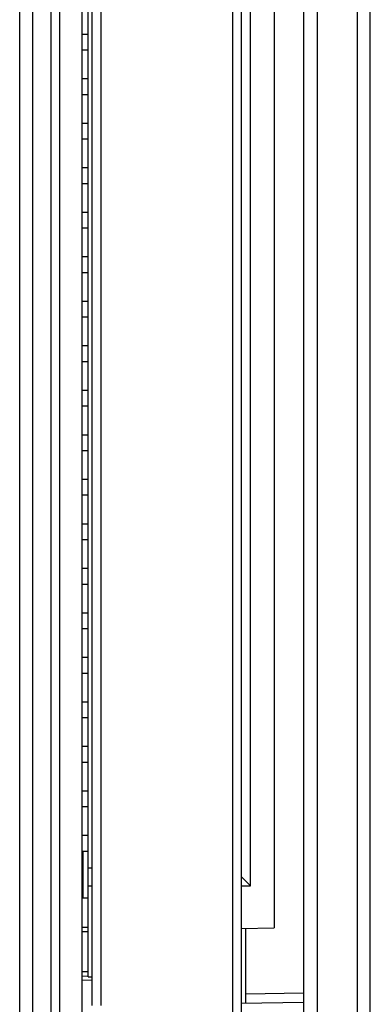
# Model space of a CAD drawing. Header units: inches. Extents: x 0 to 22, y 0 to 17.
# Tile 8 of 59: x 4.4 to 5.2, y 8.9 to 11.1. Entities that reach past the tile are written whole.
import ezdxf

# ---------------------------------------------------------------- set-up
doc = ezdxf.new("R2010")
doc.units = ezdxf.units.IN
doc.header["$LTSCALE"] = 1.21
doc.header["$MEASUREMENT"] = 0
doc.layers.get('0').update_dxf_attribs({"linetype": 'CONTINUOUS'})

msp = doc.modelspace()

# ---------------------------------------------------------------- linework, layer by layer
at = {"color": 7, "linetype": 'CONTINUOUS'}
for p, q in [((4.3732, 7.3844), (4.3732, 13.3281)), ((5.1612, 7.3839), (5.1612, 13.3286)), ((4.4027, 8.2789), (4.4027, 12.2186)), ((4.4632, 8.2951), (4.4632, 12.2024)), ((4.5132, 12.2024), (4.5132, 8.2951)), ((4.8917, 9.1941), (4.8917, 12.1664)), ((4.9452, 12.1669), (4.9452, 9.0996)), ((5.0112, 12.1674), (5.0112, 8.3301)), ((5.0417, 12.1677), (5.0417, 8.3298)), ((4.8515, 12.0921), (4.8515, 8.4054)), ((4.8712, 12.0721), (4.8712, 8.4254)), ((4.4435, 11.7784), (4.4435, 8.7191)), ((4.5272, 8.9894), (4.5272, 11.6512)), ((4.5362, 8.9251), (4.5362, 11.5724)), ((4.5565, 8.9251), (4.5565, 11.5724)), ((4.5132, 11.1075), (4.5272, 11.1075)), ((4.5132, 11.072), (4.5272, 11.072)), ((4.5132, 11.0075), (4.5272, 11.0075)), ((4.5132, 10.972), (4.5272, 10.972)), ((4.5132, 10.9075), (4.5272, 10.9075)), ((4.5132, 10.872), (4.5272, 10.872)), ((4.5132, 10.8075), (4.5272, 10.8075)), ((4.5132, 10.772), (4.5272, 10.772)), ((4.5132, 10.7075), (4.5272, 10.7075)), ((4.5132, 10.672), (4.5272, 10.672)), ((4.5132, 10.6075), (4.5272, 10.6075)), ((4.5132, 10.572), (4.5272, 10.572)), ((4.5132, 10.5075), (4.5272, 10.5075)), ((4.5132, 10.472), (4.5272, 10.472)), ((4.5132, 10.4075), (4.5272, 10.4075)), ((4.5132, 10.372), (4.5272, 10.372)), ((4.5132, 10.3075), (4.5272, 10.3075)), ((4.5132, 10.272), (4.5272, 10.272)), ((4.5132, 10.2075), (4.5272, 10.2075)), ((4.5132, 10.172), (4.5272, 10.172)), ((4.5132, 10.1075), (4.5272, 10.1075)), ((4.5132, 10.072), (4.5272, 10.072)), ((4.5132, 10.0075), (4.5272, 10.0075)), ((4.5132, 9.972), (4.5272, 9.972)), ((4.5132, 9.9075), (4.5272, 9.9075)), ((4.5132, 9.872), (4.5272, 9.872)), ((4.5132, 9.8075), (4.5272, 9.8075)), ((4.5132, 9.772), (4.5272, 9.772)), ((4.5132, 9.7075), (4.5272, 9.7075)), ((4.5132, 9.672), (4.5272, 9.672)), ((4.5132, 9.6075), (4.5272, 9.6075)), ((4.5132, 9.572), (4.5272, 9.572)), ((4.5132, 9.5075), (4.5272, 9.5075)), ((4.5132, 9.472), (4.5272, 9.472)), ((4.5132, 9.4075), (4.5272, 9.4075)), ((4.5132, 9.372), (4.5272, 9.372)), ((4.5132, 9.3075), (4.5272, 9.3075)), ((4.5132, 9.272), (4.5272, 9.272)), ((4.5154, 9.272), (4.5154, 9.1667)), ((4.5362, 9.2335), (4.5272, 9.2335)), ((4.8712, 9.2146), (4.8917, 9.1941)), ((4.5272, 9.1941), (4.5362, 9.1941)), ((4.8712, 9.1941), (4.8917, 9.1941)), ((4.5272, 9.1665), (4.5154, 9.1665)), ((4.5132, 9.1014), (4.5272, 9.1012)), ((4.5132, 9.0914), (4.5272, 9.0912)), ((4.8712, 9.0983), (4.9452, 9.0996)), ((4.8714, 8.9306), (4.8714, 9.0983)), ((4.8812, 8.9307), (4.8812, 9.0985)), ((4.5132, 9.0014), (4.5272, 9.0016)), ((4.5132, 8.9914), (4.5272, 8.9916)), ((4.5362, 8.9818), (4.5132, 8.9814)), ((4.5272, 8.9894), (4.5362, 8.9894)), ((5.0112, 8.953), (4.8812, 8.9507)), ((4.8712, 8.9306), (5.0112, 8.933))]:
    msp.add_line(p, q, dxfattribs=at)
msp.add_open_spline([(5.1317, 12.1685), (5.1317, 11.753), (5.1317, 10.8887), (5.1317, 9.6088), (5.1317, 8.7445), (5.1317, 8.329)], degree=3, knots=[0, 0, 0, 0, 0.324674, 0.675326, 1, 1, 1, 1], dxfattribs=at)

doc.saveas('drawing.dxf')
